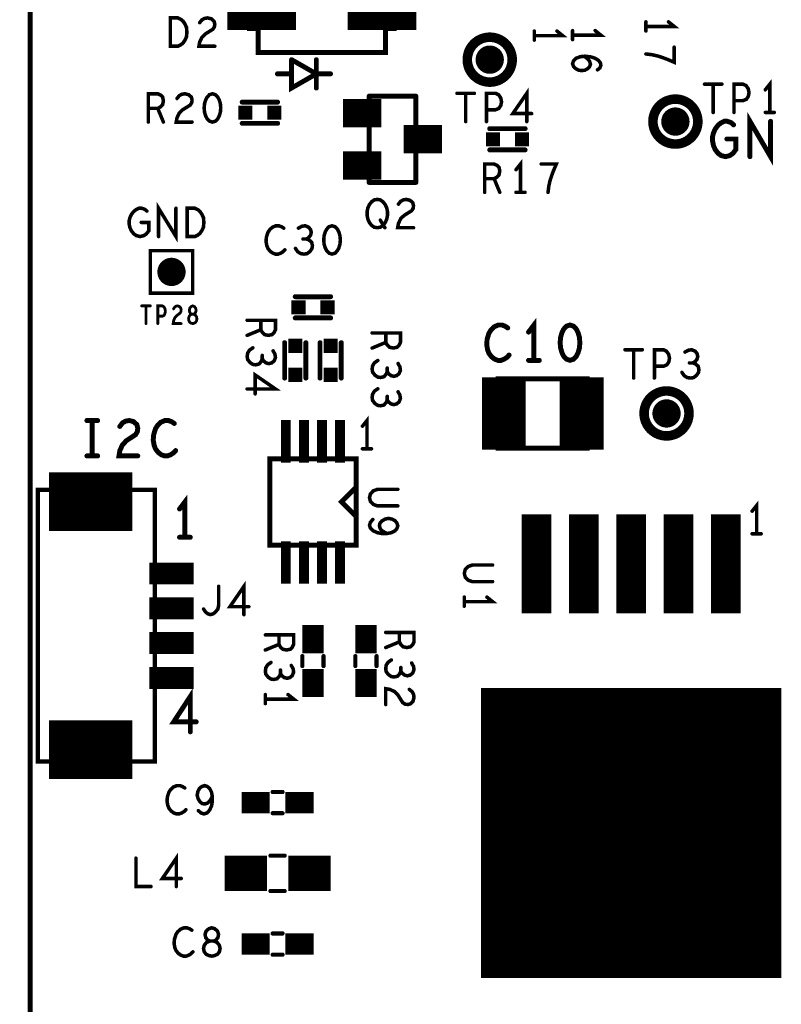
# Model space of a CAD drawing. Extents: x -1 to 5.73, y -1.96 to 5.23.
# Tile 10 of 20: x -0.01 to 1.06, y 0.71 to 2.11. Entities that reach past the tile are written whole.
import ezdxf

# ---------------------------------------------------------------- set-up
doc = ezdxf.new("R2010")
doc.units = 0
doc.layers.get('0').update_dxf_attribs({"color": 3, "linetype": 'CONTINUOUS'})

# ---------------------------------------------------------------- blocks, each defined once
blk = doc.blocks.new('PAD_R1')
at = {"const_width": 0.5}
blk.add_lwpolyline([(0.25, 0, 1), (-0.25, 0, 1)], format="xyb", close=True, dxfattribs=at)
blk = doc.blocks.new('PAD_S1')
at = {"const_width": 1}
blk.add_lwpolyline([(-0.5, 0), (0.5, 0)], dxfattribs=at)

msp = doc.modelspace()

# ---------------------------------------------------------------- linework, layer by layer
for points, const_width in [([(0, 0.625), (0, 4.33071), (4.72441, 4.33071), (4.72441, 0.625), (3.375, 0.625), (3.375, 0), (0.925, 0), (0.925, 0.625)], 0.007), ([(0.51486, 2.09419), (0.50246, 2.09419), (0.50246, 2.05994), (0.32254, 2.05994), (0.32254, 2.09419), (0.31014, 2.09419), (0.31014, 2.18081), (0.32254, 2.18081), (0.32254, 2.21506), (0.50246, 2.21506), (0.50246, 2.18081), (0.51486, 2.18081)], 0.007), ([(0.19827, 2.069), (0.19827, 2.109), (0.20893, 2.109), (0.2132, 2.107), (0.2164, 2.10433), (0.21907, 2.10033), (0.2212, 2.09567), (0.22173, 2.089), (0.2212, 2.08233), (0.21907, 2.07767), (0.2164, 2.07367), (0.2132, 2.071), (0.20893, 2.069)], 0.005), ([(0.2579, 2.0018), (0.25363, 2.00047), (0.25043, 1.99713), (0.2483, 1.99313), (0.2467, 1.9878), (0.24617, 1.9818), (0.2467, 1.9758), (0.2483, 1.97047), (0.25043, 1.96647), (0.25363, 1.96313), (0.2579, 1.9618), (0.26217, 1.96313), (0.26537, 1.96647), (0.2675, 1.97047), (0.2691, 1.9758), (0.26963, 1.9818), (0.2691, 1.9878), (0.2675, 1.99313), (0.26537, 1.99713), (0.26217, 2.00047)], 0.005), ([(0.491, 1.8125), (0.48673, 1.81317), (0.483, 1.81583), (0.4798, 1.81983), (0.47767, 1.8245), (0.4766, 1.82983), (0.4766, 1.83517), (0.47767, 1.8405), (0.4798, 1.84517), (0.483, 1.84917), (0.48673, 1.85183), (0.491, 1.8525), (0.49527, 1.85183), (0.499, 1.84917), (0.5022, 1.84517), (0.50433, 1.8405), (0.5054, 1.83517), (0.5054, 1.82983), (0.50433, 1.8245), (0.5022, 1.81983), (0.499, 1.81583), (0.49527, 1.81317)], 0.005), ([(0.22227, 1.8), (0.22227, 1.84), (0.23293, 1.84), (0.2372, 1.838), (0.2404, 1.83533), (0.24307, 1.83133), (0.2452, 1.82667), (0.24573, 1.82), (0.2452, 1.81333), (0.24307, 1.80867), (0.2404, 1.80467), (0.2372, 1.802), (0.23293, 1.8)], 0.005), ([(0.427, 1.8152), (0.42273, 1.81387), (0.41953, 1.81053), (0.4174, 1.80653), (0.4158, 1.8012), (0.41527, 1.7952), (0.4158, 1.7892), (0.4174, 1.78387), (0.41953, 1.77987), (0.42273, 1.77653), (0.427, 1.7752), (0.43127, 1.77653), (0.43447, 1.77987), (0.4366, 1.78387), (0.4382, 1.7892), (0.43873, 1.7952), (0.4382, 1.8012), (0.4366, 1.80653), (0.43447, 1.81053), (0.43127, 1.81387)], 0.005), ([(0.17, 1.72), (0.23, 1.72), (0.23, 1.78), (0.17, 1.78)], 0.005), ([(0.23, 1.677), (0.23187, 1.67742), (0.234, 1.67867), (0.23533, 1.68075), (0.23587, 1.68367), (0.23533, 1.68658), (0.23373, 1.68908), (0.23133, 1.69033), (0.22867, 1.69033), (0.22707, 1.69117), (0.22573, 1.69325), (0.2252, 1.69617), (0.226, 1.69908), (0.22787, 1.70117), (0.23, 1.702), (0.23213, 1.70117), (0.234, 1.69908), (0.2348, 1.69617), (0.23427, 1.69325), (0.23293, 1.69117), (0.23133, 1.69033), (0.22867, 1.69033), (0.22627, 1.68908), (0.22467, 1.68658), (0.22413, 1.68367), (0.22467, 1.68075), (0.226, 1.67867), (0.22813, 1.67742)], 0.004), ([(0.7635, 1.675), (0.75843, 1.67333), (0.75463, 1.66917), (0.7521, 1.66417), (0.7502, 1.6575), (0.74957, 1.65), (0.7502, 1.6425), (0.7521, 1.63583), (0.75463, 1.63083), (0.75843, 1.62667), (0.7635, 1.625), (0.76857, 1.62667), (0.77237, 1.63083), (0.7749, 1.63583), (0.7768, 1.6425), (0.77743, 1.65), (0.7768, 1.6575), (0.7749, 1.66417), (0.77237, 1.66917), (0.76857, 1.67333)], 0.007), ([(0.662, 1.501), (0.788, 1.501), (0.788, 1.599), (0.662, 1.599), (0.662, 1.501), (0.788, 1.501), (0.788, 1.599), (0.662, 1.599)], 0.007), ([(0.46102, 1.486), (0.33898, 1.486), (0.33898, 1.364), (0.46102, 1.364)], 0.007), ([(0.17638, 1.44193), (0.17638, 1.05807), (0.01102, 1.05807), (0.01102, 1.44193), (0.17638, 1.44193), (0.17638, 1.05807), (0.01102, 1.05807), (0.01102, 1.44193)], 0.006), ([(0.645, 1.1575), (0.645, 0.7675), (1.055, 0.7675), (1.055, 1.1575), (0.645, 1.1575), (0.645, 0.7675), (1.055, 0.7675), (1.055, 1.1575)], 0.007), ([(0.257, 0.783), (0.26073, 0.78367), (0.265, 0.78567), (0.26767, 0.789), (0.26873, 0.79367), (0.26767, 0.79833), (0.26447, 0.80233), (0.25967, 0.80433), (0.25433, 0.80433), (0.25113, 0.80567), (0.24847, 0.809), (0.2474, 0.81367), (0.249, 0.81833), (0.25273, 0.82167), (0.257, 0.823), (0.26127, 0.82167), (0.265, 0.81833), (0.2666, 0.81367), (0.26553, 0.809), (0.26287, 0.80567), (0.25967, 0.80433), (0.25433, 0.80433), (0.24953, 0.80233), (0.24633, 0.79833), (0.24527, 0.79367), (0.24633, 0.789), (0.249, 0.78567), (0.25327, 0.78367)], 0.005)]:
    msp.add_lwpolyline(points, close=True, dxfattribs=dict(const_width=const_width))
for points, const_width in [([(0.279, 2.1375), (0.376, 2.1375)], 0.091), ([(0.449, 2.1375), (0.546, 2.1375)], 0.091), ([(0.23987, 2.10233), (0.24307, 2.10633), (0.2468, 2.10833), (0.25107, 2.109), (0.2564, 2.10767), (0.26013, 2.10433), (0.2612, 2.10033), (0.26067, 2.09633), (0.25853, 2.093), (0.24787, 2.08633), (0.24307, 2.08167), (0.23987, 2.075), (0.2388, 2.069), (0.2612, 2.069)], 0.005), ([(0.8708, 2.097), (0.9108, 2.097), (0.9028, 2.1034)], 0.005), ([(0.8708, 2.1034), (0.8708, 2.0906)], 0.005), ([(0.50246, 2.08789), (0.50246, 2.05994), (0.32254, 2.05994), (0.32254, 2.0875)], 0.00591), ([(0.713, 2.084), (0.753, 2.084), (0.745, 2.0904)], 0.005), ([(0.713, 2.0904), (0.713, 2.0776)], 0.005), ([(0.7671, 2.0847), (0.8071, 2.0847), (0.7991, 2.0911)], 0.005), ([(0.7671, 2.0911), (0.7671, 2.0783)], 0.005), ([(0.8708, 2.05807), (0.87947, 2.057), (0.8868, 2.0554), (0.89347, 2.05327), (0.9008, 2.0506), (0.9108, 2.04633), (0.9108, 2.06767)], 0.005), ([(0.40479, 2.02992), (0.36979, 2.04992)], 0.007), ([(0.40479, 2.02992), (0.36979, 2.04992)], 0.007), ([(0.36979, 2.04992), (0.36979, 2.00992), (0.40479, 2.02992)], 0.007), ([(0.36979, 2.04992), (0.36979, 2.00992)], 0.007), ([(0.40479, 2.00992), (0.40479, 2.04992)], 0.007), ([(0.40479, 2.00992), (0.40479, 2.04992)], 0.007), ([(0.78377, 2.05483), (0.78843, 2.0511), (0.7911, 2.0479), (0.79243, 2.04363), (0.7911, 2.0399), (0.78843, 2.03723), (0.78443, 2.0351), (0.77977, 2.03457), (0.77577, 2.0351), (0.77177, 2.03723), (0.76843, 2.04043), (0.7671, 2.04417), (0.76843, 2.04843), (0.77243, 2.05217), (0.77843, 2.0543), (0.7851, 2.05483), (0.79377, 2.05377), (0.79843, 2.05217), (0.8031, 2.0495), (0.80643, 2.04577), (0.8071, 2.04203), (0.80577, 2.0383), (0.80243, 2.03563)], 0.005), ([(0.36979, 2.02992), (0.34979, 2.02992)], 0.007), ([(0.36979, 2.02992), (0.34979, 2.02992)], 0.007), ([(0.36979, 2.00992), (0.40479, 2.02992)], 0.007), ([(0.40479, 2.02992), (0.42479, 2.02992)], 0.007), ([(0.40479, 2.02992), (0.42479, 2.02992)], 0.007), ([(0.95373, 2.0154), (0.97827, 2.0154)], 0.005), ([(0.966, 2.0154), (0.966, 1.9754)], 0.005), ([(0.99533, 1.9754), (0.99533, 2.0154), (1.00813, 2.0154), (1.0124, 2.0134), (1.0156, 2.00873), (1.01667, 2.0034), (1.0156, 1.99807), (1.01293, 1.99407), (1.00813, 1.99207), (0.99533, 1.99207)], 0.005), ([(1.046, 1.9754), (1.046, 2.0154), (1.0396, 2.0074)], 0.005), ([(0.16723, 1.9618), (0.16723, 2.0018), (0.18057, 2.0018), (0.18483, 1.9998), (0.1875, 1.99713), (0.18857, 1.9918), (0.1875, 1.98647), (0.1843, 1.98313), (0.18057, 1.98113), (0.16723, 1.98113)], 0.005), ([(0.20777, 1.99513), (0.21097, 1.99913), (0.2147, 2.00113), (0.21897, 2.0018), (0.2243, 2.00047), (0.22803, 1.99713), (0.2291, 1.99313), (0.22857, 1.98913), (0.22643, 1.9858), (0.21577, 1.97913), (0.21097, 1.97447), (0.20777, 1.9678), (0.2067, 1.9618), (0.2291, 1.9618)], 0.005), ([(0.60373, 2.0025), (0.62827, 2.0025)], 0.005), ([(0.616, 2.0025), (0.616, 1.9625)], 0.005), ([(0.64533, 1.9625), (0.64533, 2.0025), (0.65813, 2.0025), (0.6624, 2.0005), (0.6656, 1.99583), (0.66667, 1.9905), (0.6656, 1.98517), (0.66293, 1.98117), (0.65813, 1.97917), (0.64533, 1.97917)], 0.005), ([(0.7024, 1.9625), (0.7024, 2.0025), (0.68267, 1.97383), (0.70933, 1.97383)], 0.005), ([(0.3, 1.99), (0.35, 1.99)], 0.007), ([(0.3, 1.99), (0.35, 1.99)], 0.007), ([(0.4425, 1.9745), (0.4965, 1.9745)], 0.04), ([(0.4795, 1.9985), (0.4795, 1.8765)], 0.007), ([(0.5455, 1.9985), (0.4795, 1.9985)], 0.007), ([(0.5455, 1.9985), (0.5055, 1.9985)], 0.007), ([(0.5455, 1.8765), (0.5455, 1.9985)], 0.007), ([(0.5455, 1.9665), (0.5455, 1.9985)], 0.007), ([(0.18057, 1.98113), (0.18857, 1.9618)], 0.005), ([(0.4595, 1.9645), (0.4595, 1.9845)], 0.007), ([(0.4595, 1.9845), (0.4795, 1.9845)], 0.007), ([(1.0396, 1.9754), (1.0524, 1.9754)], 0.005), ([(0.3, 1.96), (0.35, 1.96)], 0.007), ([(0.3, 1.96), (0.35, 1.96)], 0.007), ([(0.4595, 1.9645), (0.4795, 1.9645)], 0.007), ([(0.9853, 1.9379), (0.99797, 1.9379), (0.99797, 1.9229), (0.99417, 1.9179), (0.98973, 1.91457), (0.9834, 1.9129), (0.97707, 1.91457), (0.97263, 1.9179), (0.96883, 1.9229), (0.9663, 1.92873), (0.96503, 1.9354), (0.96503, 1.94123), (0.9663, 1.94623), (0.96883, 1.95207), (0.97263, 1.95707), (0.97643, 1.9604), (0.9815, 1.9629), (0.98593, 1.9629), (0.991, 1.96123), (0.9948, 1.9579)], 0.007), ([(1.01793, 1.9129), (1.01793, 1.9629), (1.04707, 1.9129), (1.04707, 1.9629)], 0.007), ([(0.5285, 1.9375), (0.5825, 1.9375)], 0.04), ([(0.5655, 1.9475), (0.5655, 1.9275), (0.5455, 1.9275)], 0.007), ([(0.5655, 1.9475), (0.5455, 1.9475)], 0.007), ([(0.7, 1.9525), (0.65, 1.9525)], 0.007), ([(0.7, 1.9525), (0.65, 1.9525)], 0.007), ([(0.4425, 1.9005), (0.4965, 1.9005)], 0.04), ([(0.7, 1.9225), (0.65, 1.9225)], 0.007), ([(0.7, 1.9225), (0.65, 1.9225)], 0.007), ([(0.4595, 1.8905), (0.4595, 1.9105)], 0.007), ([(0.4595, 1.9105), (0.4795, 1.9105)], 0.007), ([(0.5455, 1.8765), (0.5455, 1.9085)], 0.007), ([(0.6935, 1.8625), (0.6935, 1.9025), (0.6871, 1.8945)], 0.005), ([(0.4595, 1.8905), (0.4795, 1.8905)], 0.007), ([(0.64283, 1.8625), (0.64283, 1.9025), (0.65617, 1.9025), (0.66043, 1.9005), (0.6631, 1.89783), (0.66417, 1.8925), (0.6631, 1.88717), (0.6599, 1.88383), (0.65617, 1.88183), (0.64283, 1.88183)], 0.005), ([(0.73243, 1.8625), (0.7335, 1.87117), (0.7351, 1.8785), (0.73723, 1.88517), (0.7399, 1.8925), (0.74417, 1.9025), (0.72283, 1.9025)], 0.005), ([(0.4795, 1.8765), (0.5455, 1.8765)], 0.007), ([(0.5055, 1.8765), (0.5455, 1.8765)], 0.007), ([(0.65617, 1.88183), (0.66417, 1.8625)], 0.005), ([(0.6871, 1.8625), (0.6999, 1.8625)], 0.005), ([(0.52087, 1.84583), (0.52407, 1.84983), (0.5278, 1.85183), (0.53207, 1.8525), (0.5374, 1.85117), (0.54113, 1.84783), (0.5422, 1.84383), (0.54167, 1.83983), (0.53953, 1.8365), (0.52887, 1.82983), (0.52407, 1.82517), (0.52087, 1.8185), (0.5198, 1.8125), (0.5422, 1.8125)], 0.005), ([(0.1572, 1.82), (0.16787, 1.82), (0.16787, 1.808), (0.16467, 1.804), (0.16093, 1.80133), (0.1556, 1.8), (0.15027, 1.80133), (0.14653, 1.804), (0.14333, 1.808), (0.1412, 1.81267), (0.14013, 1.818), (0.14013, 1.82267), (0.1412, 1.82667), (0.14333, 1.83133), (0.14653, 1.83533), (0.14973, 1.838), (0.154, 1.84), (0.15773, 1.84), (0.162, 1.83867), (0.1652, 1.836)], 0.005), ([(0.18173, 1.8), (0.18173, 1.84), (0.20627, 1.8), (0.20627, 1.84)], 0.005), ([(0.49527, 1.82317), (0.50167, 1.8125)], 0.005), ([(0.35873, 1.81187), (0.35553, 1.81387), (0.3518, 1.8152), (0.34753, 1.8152), (0.34273, 1.8132), (0.339, 1.80987), (0.33633, 1.80587), (0.3342, 1.7992), (0.33367, 1.7932), (0.33473, 1.7872), (0.33633, 1.7832), (0.33953, 1.7792), (0.34327, 1.77653), (0.347, 1.7752), (0.35073, 1.7752), (0.35447, 1.77653), (0.35767, 1.77853), (0.36033, 1.7812)], 0.005), ([(0.39073, 1.79653), (0.39393, 1.79853), (0.3966, 1.80187), (0.39767, 1.80587), (0.3966, 1.80987), (0.39393, 1.8132), (0.38913, 1.8152), (0.38433, 1.81453), (0.37953, 1.81187)], 0.005), ([(0.37527, 1.7832), (0.37847, 1.77853), (0.38273, 1.77587), (0.38753, 1.7752), (0.3918, 1.77587), (0.39607, 1.7792), (0.39873, 1.7832), (0.39927, 1.7872), (0.3982, 1.79187), (0.39447, 1.7952), (0.39073, 1.79653), (0.38593, 1.79653)], 0.005), ([(0.425, 1.715), (0.375, 1.715)], 0.007), ([(0.425, 1.715), (0.375, 1.715)], 0.007), ([(0.15787, 1.702), (0.17013, 1.702)], 0.004), ([(0.164, 1.702), (0.164, 1.677)], 0.004), ([(0.18067, 1.677), (0.18067, 1.702), (0.18707, 1.702), (0.1892, 1.70075), (0.1908, 1.69783), (0.19133, 1.6945), (0.1908, 1.69117), (0.18947, 1.68867), (0.18707, 1.68742), (0.18067, 1.68742)], 0.004), ([(0.20293, 1.69783), (0.20453, 1.70033), (0.2064, 1.70158), (0.20853, 1.702), (0.2112, 1.70117), (0.21307, 1.69908), (0.2136, 1.69658), (0.21333, 1.69408), (0.21227, 1.692), (0.20693, 1.68783), (0.20453, 1.68492), (0.20293, 1.68075), (0.2024, 1.677), (0.2136, 1.677)], 0.004), ([(0.307, 1.68167), (0.347, 1.68167), (0.347, 1.66833), (0.345, 1.66407), (0.34233, 1.6614), (0.337, 1.66033), (0.33167, 1.6614), (0.32833, 1.6646), (0.32633, 1.66833), (0.32633, 1.68167)], 0.005), ([(0.425, 1.685), (0.375, 1.685)], 0.007), ([(0.425, 1.685), (0.375, 1.685)], 0.007), ([(0.7125, 1.625), (0.7125, 1.675), (0.7049, 1.665)], 0.007), ([(0.32633, 1.66833), (0.307, 1.66033)], 0.005), ([(0.67543, 1.67083), (0.67163, 1.67333), (0.6672, 1.675), (0.66213, 1.675), (0.65643, 1.6725), (0.652, 1.66833), (0.64883, 1.66333), (0.6463, 1.655), (0.64567, 1.6475), (0.64693, 1.64), (0.64883, 1.635), (0.65263, 1.63), (0.65707, 1.62667), (0.6615, 1.625), (0.66593, 1.625), (0.67037, 1.62667), (0.67417, 1.62917), (0.67733, 1.6325)], 0.007), ([(0.4837, 1.66377), (0.5237, 1.66377), (0.5237, 1.65043), (0.5217, 1.64617), (0.51903, 1.6435), (0.5137, 1.64243), (0.50837, 1.6435), (0.50503, 1.6467), (0.50303, 1.65043), (0.50303, 1.66377)], 0.005), ([(0.315, 1.64273), (0.31033, 1.63953), (0.30767, 1.63527), (0.307, 1.63047), (0.30767, 1.6262), (0.311, 1.62193), (0.315, 1.61927), (0.319, 1.61873), (0.32367, 1.6198), (0.327, 1.62353), (0.32833, 1.62727), (0.32833, 1.63207)], 0.005), ([(0.36, 1.6), (0.36, 1.65)], 0.007), ([(0.36, 1.6), (0.36, 1.65)], 0.007), ([(0.39, 1.6), (0.39, 1.65)], 0.007), ([(0.39, 1.6), (0.39, 1.65)], 0.007), ([(0.41, 1.6), (0.41, 1.65)], 0.007), ([(0.41, 1.6), (0.41, 1.65)], 0.007), ([(0.44, 1.6), (0.44, 1.65)], 0.007), ([(0.44, 1.6), (0.44, 1.65)], 0.007), ([(0.50303, 1.65043), (0.4837, 1.64243)], 0.005), ([(0.84123, 1.64), (0.86577, 1.64)], 0.005), ([(0.8535, 1.64), (0.8535, 1.6)], 0.005), ([(0.88283, 1.6), (0.88283, 1.64), (0.89563, 1.64), (0.8999, 1.638), (0.9031, 1.63333), (0.90417, 1.628), (0.9031, 1.62267), (0.90043, 1.61867), (0.89563, 1.61667), (0.88283, 1.61667)], 0.005), ([(0.93723, 1.62133), (0.94043, 1.62333), (0.9431, 1.62667), (0.94417, 1.63067), (0.9431, 1.63467), (0.94043, 1.638), (0.93563, 1.64), (0.93083, 1.63933), (0.92603, 1.63667)], 0.005), ([(0.32833, 1.62727), (0.33033, 1.62407), (0.33367, 1.6214), (0.33767, 1.62033), (0.34167, 1.6214), (0.345, 1.62407), (0.347, 1.62887), (0.34633, 1.63367), (0.34367, 1.63847)], 0.005), ([(0.67, 1.499), (0.67, 1.601)], 0.062), ([(0.7049, 1.625), (0.7201, 1.625)], 0.007), ([(0.78, 1.499), (0.78, 1.601)], 0.062), ([(0.4917, 1.62483), (0.48703, 1.62163), (0.48437, 1.61737), (0.4837, 1.61257), (0.48437, 1.6083), (0.4877, 1.60403), (0.4917, 1.60137), (0.4957, 1.60083), (0.50037, 1.6019), (0.5037, 1.60563), (0.50503, 1.60937), (0.50503, 1.61417)], 0.005), ([(0.50503, 1.60937), (0.50703, 1.60617), (0.51037, 1.6035), (0.51437, 1.60243), (0.51837, 1.6035), (0.5217, 1.60617), (0.5237, 1.61097), (0.52303, 1.61577), (0.52037, 1.62057)], 0.005), ([(0.92177, 1.608), (0.92497, 1.60333), (0.92923, 1.60067), (0.93403, 1.6), (0.9383, 1.60067), (0.94257, 1.604), (0.94523, 1.608), (0.94577, 1.612), (0.9447, 1.61667), (0.94097, 1.62), (0.93723, 1.62133), (0.93243, 1.62133)], 0.005), ([(0.307, 1.5846), (0.347, 1.5846), (0.31833, 1.60433), (0.31833, 1.57767)], 0.005), ([(0.4917, 1.58483), (0.48703, 1.58163), (0.48437, 1.57737), (0.4837, 1.57257), (0.48437, 1.5683), (0.4877, 1.56403), (0.4917, 1.56137), (0.4957, 1.56083), (0.50037, 1.5619), (0.5037, 1.56563), (0.50503, 1.56937), (0.50503, 1.57417)], 0.005), ([(0.50503, 1.56937), (0.50703, 1.56617), (0.51037, 1.5635), (0.51437, 1.56243), (0.51837, 1.5635), (0.5217, 1.56617), (0.5237, 1.57097), (0.52303, 1.57577), (0.52037, 1.58057)], 0.005), ([(0.36161, 1.48054), (0.36161, 1.54054)], 0.014), ([(0.3872, 1.48054), (0.3872, 1.54054)], 0.014), ([(0.4128, 1.48054), (0.4128, 1.54054)], 0.014), ([(0.43839, 1.48054), (0.43839, 1.54054)], 0.014), ([(0.4764, 1.5), (0.4764, 1.54), (0.47, 1.532)], 0.005), ([(0.0804, 1.54), (0.0956, 1.54)], 0.007), ([(0.088, 1.54), (0.088, 1.49)], 0.007), ([(0.12697, 1.53167), (0.13077, 1.53667), (0.1352, 1.53917), (0.14027, 1.54), (0.1466, 1.53833), (0.15103, 1.53417), (0.1523, 1.52917), (0.15167, 1.52417), (0.14913, 1.52), (0.13647, 1.51167), (0.13077, 1.50583), (0.12697, 1.4975), (0.1257, 1.49), (0.1523, 1.49)], 0.007), ([(0.20393, 1.53583), (0.20013, 1.53833), (0.1957, 1.54), (0.19063, 1.54), (0.18493, 1.5375), (0.1805, 1.53333), (0.17733, 1.52833), (0.1748, 1.52), (0.17417, 1.5125), (0.17543, 1.505), (0.17733, 1.5), (0.18113, 1.495), (0.18557, 1.49167), (0.19, 1.49), (0.19443, 1.49), (0.19887, 1.49167), (0.20267, 1.49417), (0.20583, 1.4975)], 0.007), ([(0.0804, 1.49), (0.0956, 1.49)], 0.007), ([(0.347, 1.486), (0.339, 1.486), (0.339, 1.364), (0.347, 1.364)], 0.007), ([(0.451, 1.364), (0.461, 1.364), (0.461, 1.486), (0.45, 1.486)], 0.007), ([(0.47, 1.5), (0.4828, 1.5)], 0.005), ([(0.02683, 1.42539), (0.14483, 1.42539)], 0.083), ([(0.46006, 1.40531), (0.44037, 1.425), (0.46006, 1.44469)], 0.007), ([(0.46006, 1.40531), (0.44037, 1.425), (0.46006, 1.44469)], 0.007), ([(0.219, 1.375), (0.219, 1.425), (0.2114, 1.415)], 0.007), ([(0.52, 1.44273), (0.49133, 1.44273), (0.48533, 1.4406), (0.48133, 1.43633), (0.48, 1.431), (0.48133, 1.42567), (0.48533, 1.4214), (0.49133, 1.41927), (0.52, 1.41927)], 0.005), ([(0.716, 1.2675), (0.716, 1.4075)], 0.042), ([(0.783, 1.2675), (0.783, 1.4075)], 0.042), ([(0.85, 1.2675), (0.85, 1.4075)], 0.042), ([(0.917, 1.2675), (0.917, 1.4075)], 0.042), ([(0.984, 1.2675), (0.984, 1.4075)], 0.042), ([(1.0274, 1.3799), (1.0274, 1.4199), (1.021, 1.4119)], 0.005), ([(0.48467, 1.40007), (0.48133, 1.39633), (0.48, 1.39207), (0.48133, 1.3878), (0.48533, 1.38407), (0.49133, 1.3814), (0.49733, 1.38033), (0.50467, 1.38033), (0.51067, 1.3814), (0.516, 1.38407), (0.51867, 1.38727), (0.52, 1.391), (0.51867, 1.39527), (0.516, 1.39847), (0.512, 1.4006), (0.50667, 1.40167), (0.502, 1.4006), (0.49733, 1.39793), (0.49467, 1.39473), (0.494, 1.391), (0.49533, 1.38673), (0.49867, 1.38353), (0.50467, 1.38033)], 0.005), ([(0.2114, 1.375), (0.2266, 1.375)], 0.007), ([(1.021, 1.3799), (1.0338, 1.3799)], 0.005), ([(0.36161, 1.30946), (0.36161, 1.36946)], 0.014), ([(0.3872, 1.30946), (0.3872, 1.36946)], 0.014), ([(0.4128, 1.30946), (0.4128, 1.36946)], 0.014), ([(0.43839, 1.30946), (0.43839, 1.36946)], 0.014), ([(0.1685, 1.32382), (0.2315, 1.32382)], 0.031), ([(0.654, 1.33573), (0.62533, 1.33573), (0.61933, 1.3336), (0.61533, 1.32933), (0.614, 1.324), (0.61533, 1.31867), (0.61933, 1.3144), (0.62533, 1.31227), (0.654, 1.31227)], 0.005), ([(0.3024, 1.2656), (0.3024, 1.3056), (0.28267, 1.27693), (0.30933, 1.27693)], 0.005), ([(0.24533, 1.2736), (0.248, 1.2696), (0.2512, 1.26693), (0.25493, 1.2656), (0.2592, 1.26693), (0.2624, 1.2696), (0.2656, 1.2736), (0.26667, 1.27893), (0.26667, 1.3056)], 0.005), ([(0.1685, 1.27461), (0.2315, 1.27461)], 0.031), ([(0.614, 1.284), (0.654, 1.284), (0.646, 1.2904)], 0.005), ([(0.614, 1.2904), (0.614, 1.2776)], 0.005), ([(0.4, 1.211), (0.4, 1.251)], 0.03), ([(0.475, 1.211), (0.475, 1.251)], 0.03), ([(0.1685, 1.22539), (0.2315, 1.22539)], 0.031), ([(0.3327, 1.23697), (0.3727, 1.23697), (0.3727, 1.22363), (0.3707, 1.21937), (0.36803, 1.2167), (0.3627, 1.21563), (0.35737, 1.2167), (0.35403, 1.2199), (0.35203, 1.22363), (0.35203, 1.23697)], 0.005), ([(0.5029, 1.24047), (0.5429, 1.24047), (0.5429, 1.22713), (0.5409, 1.22287), (0.53823, 1.2202), (0.5329, 1.21913), (0.52757, 1.2202), (0.52423, 1.2234), (0.52223, 1.22713), (0.52223, 1.24047)], 0.005), ([(0.35203, 1.22363), (0.3327, 1.21563)], 0.005), ([(0.52223, 1.22713), (0.5029, 1.21913)], 0.005), ([(0.3407, 1.19803), (0.33603, 1.19483), (0.33337, 1.19057), (0.3327, 1.18577), (0.33337, 1.1815), (0.3367, 1.17723), (0.3407, 1.17457), (0.3447, 1.17403), (0.34937, 1.1751), (0.3527, 1.17883), (0.35403, 1.18257), (0.35403, 1.18737)], 0.005), ([(0.385, 1.207), (0.385, 1.193)], 0.006), ([(0.385, 1.207), (0.385, 1.193)], 0.006), ([(0.4, 1.149), (0.4, 1.189)], 0.03), ([(0.415, 1.207), (0.415, 1.193)], 0.006), ([(0.415, 1.207), (0.415, 1.193)], 0.006), ([(0.46, 1.207), (0.46, 1.193)], 0.006), ([(0.46, 1.207), (0.46, 1.193)], 0.006), ([(0.475, 1.149), (0.475, 1.189)], 0.03), ([(0.49, 1.207), (0.49, 1.193)], 0.006), ([(0.49, 1.207), (0.49, 1.193)], 0.006), ([(0.5109, 1.20153), (0.50623, 1.19833), (0.50357, 1.19407), (0.5029, 1.18927), (0.50357, 1.185), (0.5069, 1.18073), (0.5109, 1.17807), (0.5149, 1.17753), (0.51957, 1.1786), (0.5229, 1.18233), (0.52423, 1.18607), (0.52423, 1.19087)], 0.005), ([(0.52423, 1.18607), (0.52623, 1.18287), (0.52957, 1.1802), (0.53357, 1.17913), (0.53757, 1.1802), (0.5409, 1.18287), (0.5429, 1.18767), (0.54223, 1.19247), (0.53957, 1.19727)], 0.005), ([(0.1685, 1.17618), (0.2315, 1.17618)], 0.031), ([(0.35403, 1.18257), (0.35603, 1.17937), (0.35937, 1.1767), (0.36337, 1.17563), (0.36737, 1.1767), (0.3707, 1.17937), (0.3727, 1.18417), (0.37203, 1.18897), (0.36937, 1.19377)], 0.005), ([(0.2266, 1.1), (0.2266, 1.15), (0.20317, 1.11417), (0.23483, 1.11417)], 0.007), ([(0.3327, 1.1463), (0.3727, 1.1463), (0.3647, 1.1527)], 0.005), ([(0.3327, 1.1527), (0.3327, 1.1399)], 0.005), ([(0.6375, 0.957), (1.0625, 0.957)], 0.41), ([(0.53623, 1.15993), (0.54023, 1.15673), (0.54223, 1.153), (0.5429, 1.14873), (0.54157, 1.1434), (0.53823, 1.13967), (0.53423, 1.1386), (0.53023, 1.13913), (0.5269, 1.14127), (0.52023, 1.15193), (0.51557, 1.15673), (0.5089, 1.15993), (0.5029, 1.161), (0.5029, 1.1386)], 0.005), ([(0.02683, 1.07461), (0.14483, 1.07461)], 0.083), ([(0.21873, 1.02067), (0.21553, 1.02267), (0.2118, 1.024), (0.20753, 1.024), (0.20273, 1.022), (0.199, 1.01867), (0.19633, 1.01467), (0.1942, 1.008), (0.19367, 1.002), (0.19473, 0.996), (0.19633, 0.992), (0.19953, 0.988), (0.20327, 0.98533), (0.207, 0.984), (0.21073, 0.984), (0.21447, 0.98533), (0.21767, 0.98733), (0.22033, 0.99)], 0.005), ([(0.23793, 0.98867), (0.24167, 0.98533), (0.24593, 0.984), (0.2502, 0.98533), (0.25393, 0.98933), (0.2566, 0.99533), (0.25767, 1.00133), (0.25767, 1.00867), (0.2566, 1.01467), (0.25393, 1.02), (0.25073, 1.02267), (0.247, 1.024), (0.24273, 1.02267), (0.23953, 1.02), (0.2374, 1.016), (0.23633, 1.01067), (0.2374, 1.006), (0.24007, 1.00133), (0.24327, 0.99867), (0.247, 0.998), (0.25127, 0.99933), (0.25447, 1.00267), (0.25767, 1.00867)], 0.005), ([(0.343, 1.015), (0.357, 1.015)], 0.006), ([(0.343, 1.015), (0.357, 1.015)], 0.006), ([(0.299, 1), (0.339, 1)], 0.03), ([(0.361, 1), (0.401, 1)], 0.03), ([(0.343, 0.985), (0.357, 0.985)], 0.006), ([(0.343, 0.985), (0.357, 0.985)], 0.006), ([(0.14973, 0.9214), (0.14973, 0.8814), (0.17107, 0.8814)], 0.005), ([(0.2068, 0.8814), (0.2068, 0.9214), (0.18707, 0.89273), (0.21373, 0.89273)], 0.005), ([(0.275, 0.9), (0.335, 0.9)], 0.05), ([(0.34, 0.925), (0.36, 0.925)], 0.006), ([(0.34, 0.925), (0.36, 0.925)], 0.006), ([(0.365, 0.9), (0.425, 0.9)], 0.05), ([(0.34, 0.875), (0.36, 0.875)], 0.006), ([(0.34, 0.875), (0.36, 0.875)], 0.006), ([(0.22873, 0.81967), (0.22553, 0.82167), (0.2218, 0.823), (0.21753, 0.823), (0.21273, 0.821), (0.209, 0.81767), (0.20633, 0.81367), (0.2042, 0.807), (0.20367, 0.801), (0.20473, 0.795), (0.20633, 0.791), (0.20953, 0.787), (0.21327, 0.78433), (0.217, 0.783), (0.22073, 0.783), (0.22447, 0.78433), (0.22767, 0.78633), (0.23033, 0.789)], 0.005), ([(0.299, 0.8), (0.339, 0.8)], 0.03), ([(0.357, 0.815), (0.343, 0.815)], 0.006), ([(0.357, 0.815), (0.343, 0.815)], 0.006), ([(0.361, 0.8), (0.401, 0.8)], 0.03), ([(0.357, 0.785), (0.343, 0.785)], 0.006), ([(0.357, 0.785), (0.343, 0.785)], 0.006)]:
    msp.add_lwpolyline(points, dxfattribs=dict(const_width=const_width))
for points, const_width in [([(0.685, 2.05, 1), (0.615, 2.05, 1)], 0.007), ([(0.679, 2.05, 1), (0.621, 2.05, 1)], 0.008), ([(0.9475, 1.9625, 1), (0.8775, 1.9625, 1)], 0.007), ([(0.9415, 1.9625, 1), (0.8835, 1.9625, 1)], 0.008), ([(0.935, 1.55, 1), (0.865, 1.55, 1)], 0.007), ([(0.929, 1.55, 1), (0.871, 1.55, 1)], 0.008)]:
    msp.add_lwpolyline(points, format="xyb", close=True, dxfattribs=dict(const_width=const_width))

# ---------------------------------------------------------------- block references
for name, p, xscale, yscale in [('PAD_R1', (0.23987, 2.10233), 0.005, 0.005), ('PAD_R1', (0.8708, 2.1034), 0.005, 0.005), ('PAD_R1', (0.9028, 2.1034), 0.005, 0.005), ('PAD_R1', (0.32254, 2.0875), 0.00591, 0.00591), ('PAD_R1', (0.50246, 2.08789), 0.00591, 0.00591), ('PAD_R1', (0.713, 2.0904), 0.005, 0.005), ('PAD_R1', (0.745, 2.0904), 0.005, 0.005), ('PAD_R1', (0.7671, 2.0911), 0.005, 0.005), ('PAD_R1', (0.7991, 2.0911), 0.005, 0.005), ('PAD_R1', (0.8708, 2.097), 0.005, 0.005), ('PAD_R1', (0.8708, 2.0906), 0.005, 0.005), ('PAD_R1', (0.713, 2.084), 0.005, 0.005), ('PAD_R1', (0.713, 2.0776), 0.005, 0.005), ('PAD_R1', (0.7671, 2.0847), 0.005, 0.005), ('PAD_R1', (0.7671, 2.0783), 0.005, 0.005), ('PAD_R1', (0.2612, 2.069), 0.005, 0.005), ('PAD_R1', (0.65, 2.05), 0.04, 0.04), ('PAD_R1', (0.8708, 2.05807), 0.005, 0.005), ('PAD_R1', (0.9108, 2.06767), 0.005, 0.005), ('PAD_R1', (0.36979, 2.04992), 0.007, 0.007), ('PAD_R1', (0.36979, 2.04992), 0.007, 0.007), ('PAD_R1', (0.36979, 2.04992), 0.007, 0.007), ('PAD_R1', (0.36979, 2.04992), 0.007, 0.007), ('PAD_R1', (0.40479, 2.04992), 0.007, 0.007), ('PAD_R1', (0.40479, 2.04992), 0.007, 0.007), ('PAD_R1', (0.78377, 2.05483), 0.005, 0.005), ('PAD_R1', (0.34979, 2.02992), 0.007, 0.007), ('PAD_R1', (0.34979, 2.02992), 0.007, 0.007), ('PAD_R1', (0.36979, 2.02992), 0.007, 0.007), ('PAD_R1', (0.36979, 2.02992), 0.007, 0.007), ('PAD_R1', (0.40479, 2.02992), 0.007, 0.007), ('PAD_R1', (0.40479, 2.02992), 0.007, 0.007), ('PAD_R1', (0.40479, 2.02992), 0.007, 0.007), ('PAD_R1', (0.40479, 2.02992), 0.007, 0.007), ('PAD_R1', (0.40479, 2.02992), 0.007, 0.007), ('PAD_R1', (0.40479, 2.02992), 0.007, 0.007), ('PAD_R1', (0.42479, 2.02992), 0.007, 0.007), ('PAD_R1', (0.42479, 2.02992), 0.007, 0.007), ('PAD_R1', (0.80243, 2.03563), 0.005, 0.005), ('PAD_R1', (0.95373, 2.0154), 0.005, 0.005), ('PAD_R1', (0.966, 2.0154), 0.005, 0.005), ('PAD_R1', (0.97827, 2.0154), 0.005, 0.005), ('PAD_R1', (0.36979, 2.00992), 0.007, 0.007), ('PAD_R1', (0.36979, 2.00992), 0.007, 0.007), ('PAD_R1', (0.40479, 2.00992), 0.007, 0.007), ('PAD_R1', (0.40479, 2.00992), 0.007, 0.007), ('PAD_R1', (0.60373, 2.0025), 0.005, 0.005), ('PAD_R1', (0.616, 2.0025), 0.005, 0.005), ('PAD_R1', (0.62827, 2.0025), 0.005, 0.005), ('PAD_R1', (1.0396, 2.0074), 0.005, 0.005), ('PAD_R1', (0.20777, 1.99513), 0.005, 0.005), ('PAD_R1', (0.3, 1.99), 0.007, 0.007), ('PAD_R1', (0.3, 1.99), 0.007, 0.007), ('PAD_R1', (0.35, 1.99), 0.007, 0.007), ('PAD_R1', (0.35, 1.99), 0.007, 0.007), ('PAD_R1', (0.4795, 1.9985), 0.007, 0.007), ('PAD_R1', (0.4795, 1.9985), 0.007, 0.007), ('PAD_R1', (0.5055, 1.9985), 0.007, 0.007), ('PAD_R1', (0.5455, 1.9985), 0.007, 0.007), ('PAD_R1', (0.5455, 1.9985), 0.007, 0.007), ('PAD_R1', (0.5455, 1.9985), 0.007, 0.007), ('PAD_R1', (0.5455, 1.9985), 0.007, 0.007), ('PAD_R1', (0.99533, 1.99207), 0.005, 0.005), ('PAD_R1', (0.16723, 1.98113), 0.005, 0.005), ('PAD_R1', (0.18057, 1.98113), 0.005, 0.005), ('PAD_S1', (0.3045, 1.975), 0.02, 0.02), ('PAD_S1', (0.3455, 1.975), 0.02, 0.02), ('PAD_R1', (0.4595, 1.9845), 0.007, 0.007), ('PAD_R1', (0.4595, 1.9845), 0.007, 0.007), ('PAD_R1', (0.4795, 1.9845), 0.007, 0.007), ('PAD_R1', (0.64533, 1.97917), 0.005, 0.005), ('PAD_R1', (0.70933, 1.97383), 0.005, 0.005), ('PAD_R1', (0.9125, 1.9625), 0.04, 0.04), ('PAD_R1', (0.966, 1.9754), 0.005, 0.005), ('PAD_R1', (0.99533, 1.9754), 0.005, 0.005), ('PAD_R1', (1.0396, 1.9754), 0.005, 0.005), ('PAD_R1', (1.046, 1.9754), 0.005, 0.005), ('PAD_R1', (1.0524, 1.9754), 0.005, 0.005), ('PAD_R1', (0.16723, 1.9618), 0.005, 0.005), ('PAD_R1', (0.18857, 1.9618), 0.005, 0.005), ('PAD_R1', (0.2291, 1.9618), 0.005, 0.005), ('PAD_R1', (0.3, 1.96), 0.007, 0.007), ('PAD_R1', (0.3, 1.96), 0.007, 0.007), ('PAD_R1', (0.35, 1.96), 0.007, 0.007), ('PAD_R1', (0.35, 1.96), 0.007, 0.007), ('PAD_R1', (0.4595, 1.9645), 0.007, 0.007), ('PAD_R1', (0.4595, 1.9645), 0.007, 0.007), ('PAD_R1', (0.4795, 1.9645), 0.007, 0.007), ('PAD_R1', (0.5455, 1.9665), 0.007, 0.007), ('PAD_R1', (0.616, 1.9625), 0.005, 0.005), ('PAD_R1', (0.64533, 1.9625), 0.005, 0.005), ('PAD_R1', (0.7024, 1.9625), 0.005, 0.005), ('PAD_R1', (1.04707, 1.9629), 0.007, 0.007), ('PAD_R1', (0.5455, 1.9475), 0.007, 0.007), ('PAD_R1', (0.5655, 1.9475), 0.007, 0.007), ('PAD_R1', (0.5655, 1.9475), 0.007, 0.007), ('PAD_R1', (0.65, 1.9525), 0.007, 0.007), ('PAD_R1', (0.65, 1.9525), 0.007, 0.007), ('PAD_R1', (0.7, 1.9525), 0.007, 0.007), ('PAD_R1', (0.7, 1.9525), 0.007, 0.007), ('PAD_R1', (0.9948, 1.9579), 0.007, 0.007), ('PAD_S1', (0.6545, 1.9375), 0.02, 0.02), ('PAD_S1', (0.6955, 1.9375), 0.02, 0.02), ('PAD_R1', (0.9853, 1.9379), 0.007, 0.007), ('PAD_R1', (0.5455, 1.9275), 0.007, 0.007), ('PAD_R1', (0.65, 1.9225), 0.007, 0.007), ('PAD_R1', (0.65, 1.9225), 0.007, 0.007), ('PAD_R1', (0.7, 1.9225), 0.007, 0.007), ('PAD_R1', (0.7, 1.9225), 0.007, 0.007), ('PAD_R1', (0.4595, 1.9105), 0.007, 0.007), ('PAD_R1', (0.4595, 1.9105), 0.007, 0.007), ('PAD_R1', (0.4795, 1.9105), 0.007, 0.007), ('PAD_R1', (0.5455, 1.9085), 0.007, 0.007), ('PAD_R1', (1.01793, 1.9129), 0.007, 0.007), ('PAD_R1', (0.4595, 1.8905), 0.007, 0.007), ('PAD_R1', (0.4595, 1.8905), 0.007, 0.007), ('PAD_R1', (0.4795, 1.8905), 0.007, 0.007), ('PAD_R1', (0.6871, 1.8945), 0.005, 0.005), ('PAD_R1', (0.72283, 1.9025), 0.005, 0.005), ('PAD_R1', (0.4795, 1.8765), 0.007, 0.007), ('PAD_R1', (0.4795, 1.8765), 0.007, 0.007), ('PAD_R1', (0.5055, 1.8765), 0.007, 0.007), ('PAD_R1', (0.5455, 1.8765), 0.007, 0.007), ('PAD_R1', (0.5455, 1.8765), 0.007, 0.007), ('PAD_R1', (0.5455, 1.8765), 0.007, 0.007), ('PAD_R1', (0.5455, 1.8765), 0.007, 0.007), ('PAD_R1', (0.64283, 1.88183), 0.005, 0.005), ('PAD_R1', (0.65617, 1.88183), 0.005, 0.005), ('PAD_R1', (0.64283, 1.8625), 0.005, 0.005), ('PAD_R1', (0.66417, 1.8625), 0.005, 0.005), ('PAD_R1', (0.6871, 1.8625), 0.005, 0.005), ('PAD_R1', (0.6935, 1.8625), 0.005, 0.005), ('PAD_R1', (0.6999, 1.8625), 0.005, 0.005), ('PAD_R1', (0.73243, 1.8625), 0.005, 0.005), ('PAD_R1', (0.1652, 1.836), 0.005, 0.005), ('PAD_R1', (0.20627, 1.84), 0.005, 0.005), ('PAD_R1', (0.52087, 1.84583), 0.005, 0.005), ('PAD_R1', (0.49527, 1.82317), 0.005, 0.005), ('PAD_R1', (0.1572, 1.82), 0.005, 0.005), ('PAD_R1', (0.35873, 1.81187), 0.005, 0.005), ('PAD_R1', (0.37953, 1.81187), 0.005, 0.005), ('PAD_R1', (0.50167, 1.8125), 0.005, 0.005), ('PAD_R1', (0.5422, 1.8125), 0.005, 0.005), ('PAD_R1', (0.18173, 1.8), 0.005, 0.005), ('PAD_R1', (0.38593, 1.79653), 0.005, 0.005), ('PAD_R1', (0.39073, 1.79653), 0.005, 0.005), ('PAD_R1', (0.36033, 1.7812), 0.005, 0.005), ('PAD_R1', (0.37527, 1.7832), 0.005, 0.005), ('PAD_R1', (0.2, 1.75), 0.04, 0.04), ('PAD_R1', (0.375, 1.715), 0.007, 0.007), ('PAD_R1', (0.375, 1.715), 0.007, 0.007), ('PAD_R1', (0.425, 1.715), 0.007, 0.007), ('PAD_R1', (0.425, 1.715), 0.007, 0.007), ('PAD_R1', (0.15787, 1.702), 0.004, 0.004), ('PAD_R1', (0.164, 1.702), 0.004, 0.004), ('PAD_R1', (0.17013, 1.702), 0.004, 0.004), ('PAD_R1', (0.20293, 1.69783), 0.004, 0.004), ('PAD_S1', (0.3795, 1.7), 0.02, 0.02), ('PAD_S1', (0.4205, 1.7), 0.02, 0.02), ('PAD_R1', (0.18067, 1.68742), 0.004, 0.004), ('PAD_R1', (0.307, 1.68167), 0.005, 0.005), ('PAD_R1', (0.32633, 1.68167), 0.005, 0.005), ('PAD_R1', (0.375, 1.685), 0.007, 0.007), ('PAD_R1', (0.375, 1.685), 0.007, 0.007), ('PAD_R1', (0.425, 1.685), 0.007, 0.007), ('PAD_R1', (0.425, 1.685), 0.007, 0.007), ('PAD_R1', (0.164, 1.677), 0.004, 0.004), ('PAD_R1', (0.18067, 1.677), 0.004, 0.004), ('PAD_R1', (0.2136, 1.677), 0.004, 0.004), ('PAD_R1', (0.32633, 1.66833), 0.005, 0.005), ('PAD_R1', (0.67543, 1.67083), 0.007, 0.007), ('PAD_R1', (0.307, 1.66033), 0.005, 0.005), ('PAD_R1', (0.4837, 1.66377), 0.005, 0.005), ('PAD_R1', (0.50303, 1.66377), 0.005, 0.005), ('PAD_R1', (0.7049, 1.665), 0.007, 0.007), ('PAD_R1', (0.315, 1.64273), 0.005, 0.005), ('PAD_S1', (0.375, 1.6455), 0.02, 0.02), ('PAD_R1', (0.36, 1.65), 0.007, 0.007), ('PAD_R1', (0.36, 1.65), 0.007, 0.007), ('PAD_R1', (0.39, 1.65), 0.007, 0.007), ('PAD_R1', (0.39, 1.65), 0.007, 0.007), ('PAD_S1', (0.425, 1.6455), 0.02, 0.02), ('PAD_R1', (0.41, 1.65), 0.007, 0.007), ('PAD_R1', (0.41, 1.65), 0.007, 0.007), ('PAD_R1', (0.44, 1.65), 0.007, 0.007), ('PAD_R1', (0.44, 1.65), 0.007, 0.007), ('PAD_R1', (0.4837, 1.64243), 0.005, 0.005), ('PAD_R1', (0.50303, 1.65043), 0.005, 0.005), ('PAD_R1', (0.84123, 1.64), 0.005, 0.005), ('PAD_R1', (0.8535, 1.64), 0.005, 0.005), ('PAD_R1', (0.86577, 1.64), 0.005, 0.005), ('PAD_R1', (0.32833, 1.63207), 0.005, 0.005), ('PAD_R1', (0.32833, 1.62727), 0.005, 0.005), ('PAD_R1', (0.34367, 1.63847), 0.005, 0.005), ('PAD_R1', (0.67733, 1.6325), 0.007, 0.007), ('PAD_R1', (0.7049, 1.625), 0.007, 0.007), ('PAD_R1', (0.7125, 1.625), 0.007, 0.007), ('PAD_R1', (0.7201, 1.625), 0.007, 0.007), ('PAD_R1', (0.92603, 1.63667), 0.005, 0.005), ('PAD_S1', (0.375, 1.6045), 0.02, 0.02), ('PAD_S1', (0.425, 1.6045), 0.02, 0.02), ('PAD_R1', (0.4917, 1.62483), 0.005, 0.005), ('PAD_R1', (0.50503, 1.61417), 0.005, 0.005), ('PAD_R1', (0.52037, 1.62057), 0.005, 0.005), ('PAD_R1', (0.88283, 1.61667), 0.005, 0.005), ('PAD_R1', (0.93243, 1.62133), 0.005, 0.005), ('PAD_R1', (0.93723, 1.62133), 0.005, 0.005), ('PAD_R1', (0.36, 1.6), 0.007, 0.007), ('PAD_R1', (0.36, 1.6), 0.007, 0.007), ('PAD_R1', (0.39, 1.6), 0.007, 0.007), ('PAD_R1', (0.39, 1.6), 0.007, 0.007), ('PAD_R1', (0.41, 1.6), 0.007, 0.007), ('PAD_R1', (0.41, 1.6), 0.007, 0.007), ('PAD_R1', (0.44, 1.6), 0.007, 0.007), ('PAD_R1', (0.44, 1.6), 0.007, 0.007), ('PAD_R1', (0.50503, 1.60937), 0.005, 0.005), ('PAD_R1', (0.8535, 1.6), 0.005, 0.005), ('PAD_R1', (0.88283, 1.6), 0.005, 0.005), ('PAD_R1', (0.92177, 1.608), 0.005, 0.005), ('PAD_R1', (0.307, 1.5846), 0.005, 0.005), ('PAD_R1', (0.4917, 1.58483), 0.005, 0.005), ('PAD_R1', (0.31833, 1.57767), 0.005, 0.005), ('PAD_R1', (0.50503, 1.57417), 0.005, 0.005), ('PAD_R1', (0.52037, 1.58057), 0.005, 0.005), ('PAD_R1', (0.50503, 1.56937), 0.005, 0.005), ('PAD_R1', (0.9, 1.55), 0.04, 0.04), ('PAD_R1', (0.0804, 1.54), 0.007, 0.007), ('PAD_R1', (0.088, 1.54), 0.007, 0.007), ('PAD_R1', (0.0956, 1.54), 0.007, 0.007), ('PAD_R1', (0.12697, 1.53167), 0.007, 0.007), ('PAD_R1', (0.20393, 1.53583), 0.007, 0.007), ('PAD_R1', (0.47, 1.532), 0.005, 0.005), ('PAD_R1', (0.0804, 1.49), 0.007, 0.007), ('PAD_R1', (0.088, 1.49), 0.007, 0.007), ('PAD_R1', (0.0956, 1.49), 0.007, 0.007), ('PAD_R1', (0.1523, 1.49), 0.007, 0.007), ('PAD_R1', (0.20583, 1.4975), 0.007, 0.007), ('PAD_R1', (0.347, 1.486), 0.007, 0.007), ('PAD_R1', (0.45, 1.486), 0.007, 0.007), ('PAD_R1', (0.47, 1.5), 0.005, 0.005), ('PAD_R1', (0.4764, 1.5), 0.005, 0.005), ('PAD_R1', (0.4828, 1.5), 0.005, 0.005), ('PAD_R1', (0.46006, 1.44469), 0.007, 0.007), ('PAD_R1', (0.46006, 1.44469), 0.007, 0.007), ('PAD_R1', (0.52, 1.44273), 0.005, 0.005), ('PAD_R1', (0.52, 1.41927), 0.005, 0.005), ('PAD_R1', (0.2114, 1.415), 0.007, 0.007), ('PAD_R1', (0.46006, 1.40531), 0.007, 0.007), ('PAD_R1', (0.46006, 1.40531), 0.007, 0.007), ('PAD_R1', (1.021, 1.4119), 0.005, 0.005), ('PAD_R1', (0.48467, 1.40007), 0.005, 0.005), ('PAD_R1', (0.2114, 1.375), 0.007, 0.007), ('PAD_R1', (0.219, 1.375), 0.007, 0.007), ('PAD_R1', (0.2266, 1.375), 0.007, 0.007), ('PAD_R1', (0.50467, 1.38033), 0.005, 0.005), ('PAD_R1', (1.021, 1.3799), 0.005, 0.005), ('PAD_R1', (1.0274, 1.3799), 0.005, 0.005), ('PAD_R1', (1.0338, 1.3799), 0.005, 0.005), ('PAD_R1', (0.347, 1.364), 0.007, 0.007), ('PAD_R1', (0.451, 1.364), 0.007, 0.007), ('PAD_R1', (0.654, 1.33573), 0.005, 0.005), ('PAD_R1', (0.654, 1.31227), 0.005, 0.005), ('PAD_R1', (0.26667, 1.3056), 0.005, 0.005), ('PAD_R1', (0.614, 1.2904), 0.005, 0.005), ('PAD_R1', (0.614, 1.284), 0.005, 0.005), ('PAD_R1', (0.646, 1.2904), 0.005, 0.005), ('PAD_R1', (0.24533, 1.2736), 0.005, 0.005), ('PAD_R1', (0.3024, 1.2656), 0.005, 0.005), ('PAD_R1', (0.30933, 1.27693), 0.005, 0.005), ('PAD_R1', (0.614, 1.2776), 0.005, 0.005), ('PAD_R1', (0.3327, 1.23697), 0.005, 0.005), ('PAD_R1', (0.35203, 1.23697), 0.005, 0.005), ('PAD_R1', (0.5029, 1.24047), 0.005, 0.005), ('PAD_R1', (0.52223, 1.24047), 0.005, 0.005), ('PAD_R1', (0.35203, 1.22363), 0.005, 0.005), ('PAD_R1', (0.52223, 1.22713), 0.005, 0.005), ('PAD_R1', (0.3327, 1.21563), 0.005, 0.005), ('PAD_R1', (0.5029, 1.21913), 0.005, 0.005), ('PAD_R1', (0.3407, 1.19803), 0.005, 0.005), ('PAD_R1', (0.385, 1.207), 0.006, 0.006), ('PAD_R1', (0.385, 1.207), 0.006, 0.006), ('PAD_R1', (0.415, 1.207), 0.006, 0.006), ('PAD_R1', (0.415, 1.207), 0.006, 0.006), ('PAD_R1', (0.46, 1.207), 0.006, 0.006), ('PAD_R1', (0.46, 1.207), 0.006, 0.006), ('PAD_R1', (0.49, 1.207), 0.006, 0.006), ('PAD_R1', (0.49, 1.207), 0.006, 0.006), ('PAD_R1', (0.5109, 1.20153), 0.005, 0.005), ('PAD_R1', (0.53957, 1.19727), 0.005, 0.005), ('PAD_R1', (0.35403, 1.18737), 0.005, 0.005), ('PAD_R1', (0.35403, 1.18257), 0.005, 0.005), ('PAD_R1', (0.36937, 1.19377), 0.005, 0.005), ('PAD_R1', (0.385, 1.193), 0.006, 0.006), ('PAD_R1', (0.385, 1.193), 0.006, 0.006), ('PAD_R1', (0.415, 1.193), 0.006, 0.006), ('PAD_R1', (0.415, 1.193), 0.006, 0.006), ('PAD_R1', (0.46, 1.193), 0.006, 0.006), ('PAD_R1', (0.46, 1.193), 0.006, 0.006), ('PAD_R1', (0.49, 1.193), 0.006, 0.006), ('PAD_R1', (0.49, 1.193), 0.006, 0.006), ('PAD_R1', (0.52423, 1.19087), 0.005, 0.005), ('PAD_R1', (0.52423, 1.18607), 0.005, 0.005), ('PAD_R1', (0.3327, 1.1527), 0.005, 0.005), ('PAD_R1', (0.3647, 1.1527), 0.005, 0.005), ('PAD_R1', (0.53623, 1.15993), 0.005, 0.005), ('PAD_R1', (0.3327, 1.1463), 0.005, 0.005), ('PAD_R1', (0.3327, 1.1399), 0.005, 0.005), ('PAD_R1', (0.5029, 1.1386), 0.005, 0.005), ('PAD_R1', (0.23483, 1.11417), 0.007, 0.007), ('PAD_R1', (0.2266, 1.1), 0.007, 0.007), ('PAD_R1', (0.21873, 1.02067), 0.005, 0.005), ('PAD_R1', (0.343, 1.015), 0.006, 0.006), ('PAD_R1', (0.343, 1.015), 0.006, 0.006), ('PAD_R1', (0.357, 1.015), 0.006, 0.006), ('PAD_R1', (0.357, 1.015), 0.006, 0.006), ('PAD_R1', (0.25767, 1.00867), 0.005, 0.005), ('PAD_R1', (0.22033, 0.99), 0.005, 0.005), ('PAD_R1', (0.23793, 0.98867), 0.005, 0.005), ('PAD_R1', (0.343, 0.985), 0.006, 0.006), ('PAD_R1', (0.343, 0.985), 0.006, 0.006), ('PAD_R1', (0.357, 0.985), 0.006, 0.006), ('PAD_R1', (0.357, 0.985), 0.006, 0.006), ('PAD_R1', (0.14973, 0.9214), 0.005, 0.005), ('PAD_R1', (0.34, 0.925), 0.006, 0.006), ('PAD_R1', (0.34, 0.925), 0.006, 0.006), ('PAD_R1', (0.36, 0.925), 0.006, 0.006), ('PAD_R1', (0.36, 0.925), 0.006, 0.006), ('PAD_R1', (0.21373, 0.89273), 0.005, 0.005), ('PAD_R1', (0.17107, 0.8814), 0.005, 0.005), ('PAD_R1', (0.2068, 0.8814), 0.005, 0.005), ('PAD_R1', (0.34, 0.875), 0.006, 0.006), ('PAD_R1', (0.34, 0.875), 0.006, 0.006), ('PAD_R1', (0.36, 0.875), 0.006, 0.006), ('PAD_R1', (0.36, 0.875), 0.006, 0.006), ('PAD_R1', (0.22873, 0.81967), 0.005, 0.005), ('PAD_R1', (0.343, 0.815), 0.006, 0.006), ('PAD_R1', (0.343, 0.815), 0.006, 0.006), ('PAD_R1', (0.357, 0.815), 0.006, 0.006), ('PAD_R1', (0.357, 0.815), 0.006, 0.006), ('PAD_R1', (0.23033, 0.789), 0.005, 0.005), ('PAD_R1', (0.343, 0.785), 0.006, 0.006), ('PAD_R1', (0.343, 0.785), 0.006, 0.006), ('PAD_R1', (0.357, 0.785), 0.006, 0.006), ('PAD_R1', (0.357, 0.785), 0.006, 0.006)]:
    msp.add_blockref(name, p, dxfattribs=dict(xscale=xscale, yscale=yscale))

doc.saveas('drawing.dxf')
